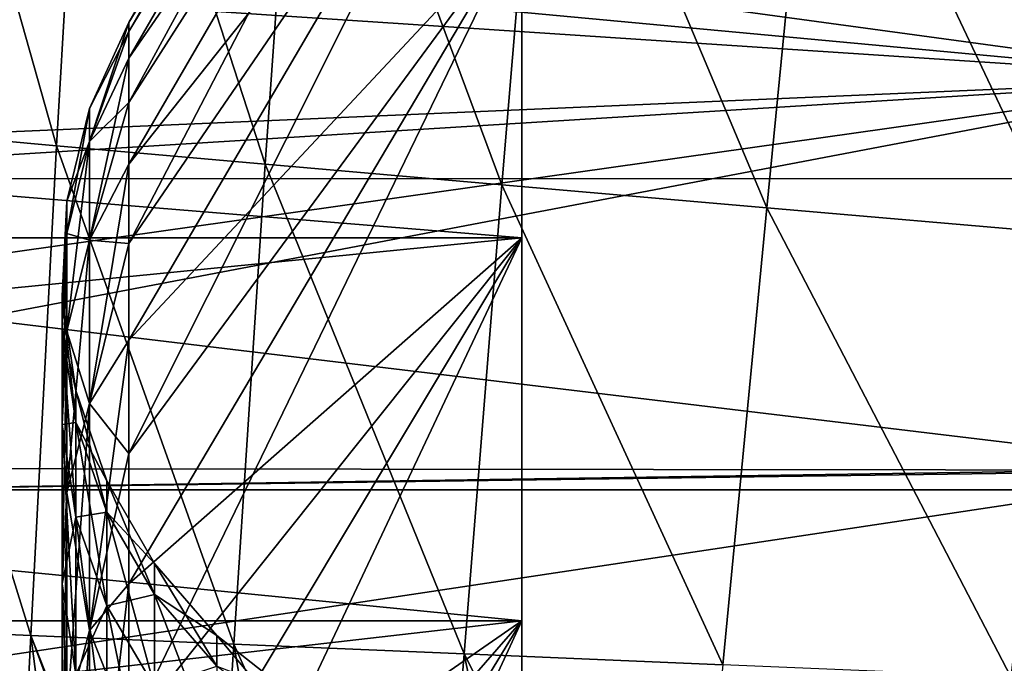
# Model space of a CAD drawing. Header units: metres. Extents: x -36 to 82, y -104 to 104.
# Tile 212 of 245: x -14.395 to -13.02, y 85.905 to 86.804. Entities that reach past the tile are written whole.
import ezdxf

# ---------------------------------------------------------------- set-up
doc = ezdxf.new("R2010")
doc.units = ezdxf.units.M
doc.layers.add('solid_FIT-SHOWER-153_SW0001', color=7, linetype='CONTINUOUS')

msp = doc.modelspace()

# ---------------------------------------------------------------- linework, layer by layer
at = {"layer": 'solid_FIT-SHOWER-153_SW0001'}
for points in [[(-13.693747, 87.75), (-14.242229, 86.800003), (-14.242229, 86.78759, -0.505397)], [(-13.693747, 87.699036, 1.069626), (-14.242229, 86.800003), (-13.693747, 87.75)], [(-13.693747, 87.699036, -1.069626), (-13.693747, 87.75), (-14.242229, 86.78759, -0.505397)], [(-13.693747, 87.699036, 1.069626), (-14.242229, 86.750404, 1.009577), (-14.242229, 86.78759, 0.505397)], [(-13.693747, 87.699036, 1.069626), (-13.693747, 87.546722, 2.12894), (-14.242229, 86.750404, 1.009577)], [(-13.693747, 87.699036, 1.069626), (-14.242229, 86.78759, 0.505397), (-14.242229, 86.800003)], [(-13.693747, 87.699036, -1.069626), (-14.242229, 86.78759, -0.505397), (-14.242229, 86.750404, -1.009577)], [(-13.693747, 87.699036, -1.069626), (-14.242229, 86.750404, -1.009577), (-14.242229, 86.688515, -1.511324)], [(-13.693747, 87.546722, -2.12894), (-13.693747, 87.699036, -1.069626), (-14.242229, 86.688515, -1.511324)], [(-13.693747, 87.546722, 2.12894), (-14.242229, 86.602089, 2.00943), (-14.242229, 86.688515, 1.511324)], [(-13.693747, 87.546722, 2.12894), (-13.693747, 87.294403, 3.169119), (-14.242229, 86.602089, 2.00943)], [(-13.693747, 87.546722, 2.12894), (-14.242229, 86.688515, 1.511324), (-14.242229, 86.750404, 1.009577)], [(-13.693747, 87.546722, -2.12894), (-14.242229, 86.688515, -1.511324), (-14.242229, 86.602089, -2.00943)], [(-13.693747, 87.546722, -2.12894), (-14.242229, 86.602089, -2.00943), (-14.242229, 86.491325, -2.502696)], [(-13.693747, 87.294403, -3.169119), (-13.693747, 87.546722, -2.12894), (-14.242229, 86.491325, -2.502696)], [(-14.343534, 86.627983, -14.431941), (-14.598443, 86.650894, -13.663491), (-14.561897, 87.402245, -13.686958)], [(-14.300228, 87.365852, -14.458167), (-14.343534, 86.627983, -14.431941), (-14.561897, 87.402245, -13.686958)], [(-14.051704, 86.60218, -15.127082), (-14.343534, 86.627983, -14.431941), (-14.300228, 87.365852, -14.458167)], [(-14.000757, 87.325119, -15.154759), (-14.051704, 86.60218, -15.127082), (-14.300228, 87.365852, -14.458167)], [(-13.72133, 86.57338, -15.751662), (-14.051704, 86.60218, -15.127082), (-14.000757, 87.325119, -15.154759)], [(-13.66222, 87.279816, -15.779097), (-13.72133, 86.57338, -15.751662), (-14.000757, 87.325119, -15.154759)], [(-13.693747, 87.294403, 3.169119), (-14.242229, 86.356483, 2.989932), (-14.242229, 86.491325, 2.502696)], [(-13.693747, 87.294403, 3.169119), (-13.693747, 86.943962, 4.18164), (-14.242229, 86.356483, 2.989932)], [(-13.693747, 87.294403, 3.169119), (-14.242229, 86.491325, 2.502696), (-14.242229, 86.602089, 2.00943)], [(-13.693747, 87.294403, -3.169119), (-14.242229, 86.491325, -2.502696), (-14.242229, 86.356483, -2.989932)], [(-13.693747, 87.294403, -3.169119), (-14.242229, 86.356483, -2.989932), (-14.242229, 86.197906, -3.469965)], [(-13.693747, 86.943962, -4.18164), (-13.693747, 87.294403, -3.169119), (-14.242229, 86.197906, -3.469965)], [(-13.351336, 86.541374, -16.308607), (-13.72133, 86.57338, -15.751662), (-13.66222, 87.279816, -15.779097)], [(-13.284141, 87.229691, -16.333839), (-13.351336, 86.541374, -16.308607), (-13.66222, 87.279816, -15.779097)], [(-12.94125, 86.50602, -16.80117), (-13.351336, 86.541374, -16.308607), (-13.284141, 87.229691, -16.333839)], [(-12.866904, 87.1745, -16.822172), (-12.94125, 86.50602, -16.80117), (-13.284141, 87.229691, -16.333839)], [(-15.694289, 87.13047, 4.386701), (-12.693747, 87.175972, 4.274648), (-12.693747, 86.721481, 5.26964)], [(-12.693747, 86.721474, -5.269662), (-12.693747, 87.175964, -4.274669), (-15.598097, 86.992012, -4.708262)], [(-15.696327, 86.919617, 4.866375), (-15.694289, 87.13047, 4.386701), (-12.693747, 86.721481, 5.26964)], [(-14.690869, 87.030319, 16.90811), (14.692628, 86.584488, 16.90811), (14.690835, 87.037361, 16.90811)], [(-14.690869, 87.030319, 16.90811), (-14.692636, 86.581795, 16.90811), (14.692628, 86.584488, 16.90811)], [(-12.693747, 86.721474, -5.269662), (-15.598097, 86.992012, -4.708262), (-15.575979, 86.597061, -5.504489)], [(-19.116396, 86.943962, -4.18164), (-13.693747, 86.943962, -4.18164), (-13.693747, 86.499451, -5.154951)], [(-19.116396, 86.499451, -5.154951), (-19.116396, 86.943962, -4.18164), (-13.693747, 86.499451, -5.154951)], [(-19.116396, 86.499451, 5.154951), (-13.693747, 86.499451, 5.154951), (-13.693747, 86.943962, 4.18164)], [(-19.116396, 86.943962, 4.18164), (-19.116396, 86.499451, 5.154951), (-13.693747, 86.943962, 4.18164)], [(-13.693747, 86.943962, 4.18164), (-14.242229, 86.015961, 3.941639), (-14.242229, 86.197906, 3.469965)], [(-13.693747, 86.943962, 4.18164), (-13.693747, 86.499451, 5.154951), (-14.242229, 86.015961, 3.941639)], [(-13.693747, 86.943962, 4.18164), (-14.242229, 86.197906, 3.469965), (-14.242229, 86.356483, 2.989932)], [(-13.693747, 86.943962, -4.18164), (-14.242229, 86.197906, -3.469965), (-14.242229, 86.015961, -3.941639)], [(-13.693747, 86.943962, -4.18164), (-14.242229, 86.015961, -3.941639), (-14.242229, 85.811089, -4.403818)], [(-13.693747, 86.499451, -5.154951), (-13.693747, 86.943962, -4.18164), (-14.242229, 85.811089, -4.403818)], [(-15.698634, 86.535515, 5.615905), (-15.696327, 86.919617, 4.866375), (-12.693747, 86.721481, 5.26964)], [(-14.242229, 86.800003), (-14.242229, 86.78759, 0.505397), (-14.297119, 86.680084)], [(-14.297119, 86.633987, -0.967678), (-14.242229, 86.800003), (-14.297119, 86.680084)], [(-14.242229, 86.78759, -0.505397), (-14.242229, 86.800003), (-14.297119, 86.633987, -0.967678)], [(-14.242229, 86.78759, 0.505397), (-14.297119, 86.633987, 0.967678), (-14.297119, 86.680084)], [(-14.242229, 86.78759, 0.505397), (-14.242229, 86.750404, 1.009577), (-14.297119, 86.633987, 0.967678)], [(-14.242229, 86.750404, -1.009577), (-14.242229, 86.78759, -0.505397), (-14.297119, 86.633987, -0.967678)], [(-14.242229, 86.750404, 1.009577), (-14.242229, 86.688515, 1.511324), (-14.297119, 86.633987, 0.967678)], [(-14.242229, 86.750404, -1.009577), (-14.297119, 86.633987, -0.967678), (-14.297119, 86.496117, -1.926593)], [(-14.242229, 86.688515, -1.511324), (-14.242229, 86.750404, -1.009577), (-14.297119, 86.496117, -1.926593)], [(-15.698634, 86.535515, 5.615905), (-12.693747, 86.721481, 5.26964), (-12.693747, 86.174568, 6.217069)], [(-12.693747, 86.721474, -5.269662), (-15.575979, 86.597061, -5.504489), (-15.559338, 86.315559, -5.992056)], [(-12.693747, 86.721474, -5.269662), (-15.559338, 86.315559, -5.992056), (-15.550941, 86.177788, -6.212125)], [(-12.693747, 86.174553, -6.217091), (-12.693747, 86.721474, -5.269662), (-15.550941, 86.177788, -6.212125)], [(-14.242229, 86.688515, 1.511324), (-14.297119, 86.496117, 1.926593), (-14.297119, 86.633987, 0.967678)], [(-14.242229, 86.688515, 1.511324), (-14.242229, 86.602089, 2.00943), (-14.297119, 86.496117, 1.926593)], [(-14.242229, 86.602089, -2.00943), (-14.242229, 86.688515, -1.511324), (-14.297119, 86.496117, -1.926593)], [(-14.297119, 86.680084), (-14.297119, 86.633987, 0.967678), (-14.328734, 86.550674)], [(-14.328734, 86.505165, -0.955377), (-14.297119, 86.680084), (-14.328734, 86.550674)], [(-14.297119, 86.633987, -0.967678), (-14.297119, 86.680084), (-14.328734, 86.505165, -0.955377)], [(-14.37919, 85.943756, -14.400915), (-14.627048, 85.954437, -13.635869), (-14.598443, 86.650894, -13.663491)], [(-14.343534, 86.627983, -14.431941), (-14.37919, 85.943756, -14.400915), (-14.598443, 86.650894, -13.663491)], [(-14.297119, 86.633987, 0.967678), (-14.328734, 86.505165, 0.955377), (-14.328734, 86.550674)], [(-14.297119, 86.633987, 0.967678), (-14.297119, 86.496117, 1.926593), (-14.328734, 86.505165, 0.955377)], [(-14.297119, 86.633987, -0.967678), (-14.328734, 86.505165, -0.955377), (-14.328734, 86.369049, -1.902103)], [(-14.297119, 86.496117, -1.926593), (-14.297119, 86.633987, -0.967678), (-14.328734, 86.369049, -1.902103)], [(-14.095475, 85.93161, -15.094059), (-14.37919, 85.943756, -14.400915), (-14.343534, 86.627983, -14.431941)], [(-14.051704, 86.60218, -15.127082), (-14.095475, 85.93161, -15.094059), (-14.343534, 86.627983, -14.431941)], [(-14.242229, 86.602089, 2.00943), (-14.242229, 86.491325, 2.502696), (-14.297119, 86.496117, 1.926593)], [(-14.242229, 86.602089, -2.00943), (-14.297119, 86.496117, -1.926593), (-14.297119, 86.267715, -2.86806)], [(-14.242229, 86.491325, -2.502696), (-14.242229, 86.602089, -2.00943), (-14.297119, 86.267715, -2.86806)], [(-13.773928, 85.917984, -15.718508), (-14.095475, 85.93161, -15.094059), (-14.051704, 86.60218, -15.127082)], [(-13.72133, 86.57338, -15.751662), (-13.773928, 85.917984, -15.718508), (-14.051704, 86.60218, -15.127082)], [(-14.693913, 86.147255, 16.90811), (14.693936, 86.147354, 16.90811), (14.692628, 86.584488, 16.90811)], [(-14.692636, 86.581795, 16.90811), (-14.693913, 86.147255, 16.90811), (14.692628, 86.584488, 16.90811)], [(-13.412846, 85.902779, -16.277506), (-13.773928, 85.917984, -15.718508), (-13.72133, 86.57338, -15.751662)], [(-13.351336, 86.541374, -16.308607), (-13.412846, 85.902779, -16.277506), (-13.72133, 86.57338, -15.751662)], [(-14.328734, 86.550674), (-14.328734, 86.505165, 0.955377), (-14.335262, 86.417625)], [(-14.335262, 86.372719, -0.94273), (-14.328734, 86.550674), (-14.335262, 86.417625)], [(-14.328734, 86.505165, -0.955377), (-14.328734, 86.550674), (-14.335262, 86.372719, -0.94273)], [(-13.010846, 85.885887, -16.774422), (-13.412846, 85.902779, -16.277506), (-13.351336, 86.541374, -16.308607)], [(-12.94125, 86.50602, -16.80117), (-13.010846, 85.885887, -16.774422), (-13.351336, 86.541374, -16.308607)], [(-15.699592, 86.1334, 6.280735), (-15.698634, 86.535515, 5.615905), (-12.693747, 86.174568, 6.217069)], [(-19.116396, 86.499451, -5.154951), (-13.693747, 86.499451, -5.154951), (-13.693747, 85.964211, -6.08204)], [(-19.116396, 85.964211, -6.08204), (-19.116396, 86.499451, -5.154951), (-13.693747, 85.964211, -6.08204)], [(-19.116396, 85.964211, 6.08204), (-13.693747, 85.964211, 6.08204), (-13.693747, 86.499451, 5.154951)], [(-19.116396, 86.499451, 5.154951), (-19.116396, 85.964211, 6.08204), (-13.693747, 86.499451, 5.154951)], [(-14.328734, 86.505165, 0.955377), (-14.335262, 86.372719, 0.94273), (-14.335262, 86.417625)], [(-14.328734, 86.505165, 0.955377), (-14.328734, 86.369049, 1.902103), (-14.335262, 86.372719, 0.94273)], [(-14.328734, 86.505165, -0.955377), (-14.335262, 86.372719, -0.94273), (-14.335262, 86.238403, -1.876923)], [(-14.328734, 86.369049, -1.902103), (-14.328734, 86.505165, -0.955377), (-14.335262, 86.238403, -1.876923)], [(-14.297119, 86.496117, 1.926593), (-14.328734, 86.369049, 1.902103), (-14.328734, 86.505165, 0.955377)], [(-14.297119, 86.496117, 1.926593), (-14.297119, 86.267715, 2.86806), (-14.328734, 86.369049, 1.902103)], [(-14.297119, 86.496117, -1.926593), (-14.328734, 86.369049, -1.902103), (-14.328734, 86.143555, -2.831603)], [(-14.297119, 86.267715, -2.86806), (-14.297119, 86.496117, -1.926593), (-14.328734, 86.143555, -2.831603)], [(-14.242229, 86.491325, 2.502696), (-14.297119, 86.267715, 2.86806), (-14.297119, 86.496117, 1.926593)], [(-13.693747, 86.499451, 5.154951), (-14.242229, 85.583786, 4.855386), (-14.242229, 85.811089, 4.403818)], [(-13.693747, 86.499451, 5.154951), (-13.693747, 85.964211, 6.08204), (-14.242229, 85.583786, 4.855386)], [(-13.693747, 86.499451, 5.154951), (-14.242229, 85.811089, 4.403818), (-14.242229, 86.015961, 3.941639)], [(-13.693747, 86.499451, -5.154951), (-14.242229, 85.811089, -4.403818), (-14.242229, 85.583786, -4.855386)], [(-13.693747, 86.499451, -5.154951), (-14.242229, 85.583786, -4.855386), (-14.242229, 85.334602, -5.295258)], [(-13.693747, 85.964211, -6.08204), (-13.693747, 86.499451, -5.154951), (-14.242229, 85.334602, -5.295258)], [(-14.242229, 86.491325, 2.502696), (-14.242229, 86.356483, 2.989932), (-14.297119, 86.267715, 2.86806)], [(-14.242229, 86.356483, -2.989932), (-14.242229, 86.491325, -2.502696), (-14.297119, 86.267715, -2.86806)], [(-14.335262, 86.417625), (-14.335262, 86.372719, 0.94273), (-14.316468, 86.285744)], [(-14.316468, 86.241432, -0.930194), (-14.335262, 86.417625), (-14.316468, 86.285744)], [(-14.335262, 86.372719, -0.94273), (-14.335262, 86.417625), (-14.316468, 86.241432, -0.930194)], [(-14.335262, 86.372719, 0.94273), (-14.316468, 86.241432, 0.930194), (-14.316468, 86.285744)], [(-14.335262, 86.372719, 0.94273), (-14.335262, 86.238403, 1.876923), (-14.316468, 86.241432, 0.930194)], [(-14.328734, 86.369049, 1.902103), (-14.335262, 86.238403, 1.876923), (-14.335262, 86.372719, 0.94273)], [(-14.335262, 86.372719, -0.94273), (-14.316468, 86.241432, -0.930194), (-14.316468, 86.108902, -1.851965)], [(-14.335262, 86.238403, -1.876923), (-14.335262, 86.372719, -0.94273), (-14.316468, 86.108902, -1.851965)], [(-14.328734, 86.369049, 1.902103), (-14.328734, 86.143555, 2.831603), (-14.335262, 86.238403, 1.876923)], [(-14.328734, 86.369049, -1.902103), (-14.335262, 86.238403, -1.876923), (-14.335262, 86.015892, -2.794118)], [(-14.328734, 86.143555, -2.831603), (-14.328734, 86.369049, -1.902103), (-14.335262, 86.015892, -2.794118)], [(-14.297119, 86.267715, 2.86806), (-14.328734, 86.143555, 2.831603), (-14.328734, 86.369049, 1.902103)], [(-14.242229, 86.356483, 2.989932), (-14.242229, 86.197906, 3.469965), (-14.297119, 86.267715, 2.86806)], [(-14.242229, 86.356483, -2.989932), (-14.297119, 86.267715, -2.86806), (-14.297119, 85.950859, -3.783554)], [(-14.242229, 86.197906, -3.469965), (-14.242229, 86.356483, -2.989932), (-14.297119, 85.950859, -3.783554)], [(-14.316468, 86.285744), (-14.316468, 86.241432, 0.930194), (-14.27303, 86.159813)], [(-14.27303, 86.116074, -0.918224), (-14.316468, 86.285744), (-14.27303, 86.159813)], [(-14.316468, 86.241432, -0.930194), (-14.316468, 86.285744), (-14.27303, 86.116074, -0.918224)], [(-14.297119, 86.267715, 2.86806), (-14.297119, 85.950859, 3.783554), (-14.328734, 86.143555, 2.831603)], [(-14.297119, 86.267715, -2.86806), (-14.328734, 86.143555, -2.831603), (-14.328734, 85.830727, -3.735459)], [(-14.297119, 85.950859, -3.783554), (-14.297119, 86.267715, -2.86806), (-14.328734, 85.830727, -3.735459)], [(-14.242229, 86.197906, 3.469965), (-14.297119, 85.950859, 3.783554), (-14.297119, 86.267715, 2.86806)], [(-14.335262, 86.238403, 1.876923), (-14.316468, 86.108902, 1.851965), (-14.316468, 86.241432, 0.930194)], [(-14.335262, 86.238403, 1.876923), (-14.335262, 86.015892, 2.794118), (-14.316468, 86.108902, 1.851965)], [(-14.328734, 86.143555, 2.831603), (-14.335262, 86.015892, 2.794118), (-14.335262, 86.238403, 1.876923)], [(-14.335262, 86.238403, -1.876923), (-14.316468, 86.108902, -1.851965), (-14.316468, 85.889351, -2.756963)], [(-14.335262, 86.015892, -2.794118), (-14.335262, 86.238403, -1.876923), (-14.316468, 85.889351, -2.756963)], [(-14.316468, 86.241432, 0.930194), (-14.27303, 86.116074, 0.918224), (-14.27303, 86.159813)], [(-14.316468, 86.241432, 0.930194), (-14.316468, 86.108902, 1.851965), (-14.27303, 86.116074, 0.918224)], [(-14.316468, 86.241432, -0.930194), (-14.27303, 86.116074, -0.918224), (-14.27303, 85.985252, -1.828132)], [(-14.316468, 86.108902, -1.851965), (-14.316468, 86.241432, -0.930194), (-14.27303, 85.985252, -1.828132)], [(-14.242229, 86.197906, 3.469965), (-14.242229, 86.015961, 3.941639), (-14.297119, 85.950859, 3.783554)], [(-14.242229, 86.015961, -3.941639), (-14.242229, 86.197906, -3.469965), (-14.297119, 85.950859, -3.783554)], [(-15.699592, 86.1334, 6.280735), (-12.693747, 86.174568, 6.217069), (-12.693747, 85.539276, 7.10923)], [(-12.693747, 86.174553, -6.217091), (-15.550941, 86.177788, -6.212125), (-15.524529, 85.748703, -6.834577)], [(-12.693747, 85.539261, -7.109248), (-12.693747, 86.174553, -6.217091), (-15.524529, 85.748703, -6.834577)], [(-14.27303, 86.159813), (-14.27303, 86.116074, 0.918224), (-14.206524, 86.044395)], [(-14.206524, 86.001175, -0.907252), (-14.27303, 86.159813), (-14.206524, 86.044395)], [(-14.27303, 86.116074, -0.918224), (-14.27303, 86.159813), (-14.206524, 86.001175, -0.907252)], [(-14.69432, 85.727516, 16.90811), (14.694355, 85.726715, 16.90811), (14.693936, 86.147354, 16.90811)], [(-14.693913, 86.147255, 16.90811), (-14.69432, 85.727516, 16.90811), (14.693936, 86.147354, 16.90811)], [(-14.328734, 86.143555, 2.831603), (-14.328734, 85.830727, 3.735459), (-14.335262, 86.015892, 2.794118)], [(-14.328734, 86.143555, -2.831603), (-14.335262, 86.015892, -2.794118), (-14.335262, 85.707207, -3.686009)], [(-14.328734, 85.830727, -3.735459), (-14.328734, 86.143555, -2.831603), (-14.335262, 85.707207, -3.686009)], [(-14.297119, 85.950859, 3.783554), (-14.328734, 85.830727, 3.735459), (-14.328734, 86.143555, 2.831603)], [(-15.699701, 86.004257, 6.474492), (-15.699592, 86.1334, 6.280735), (-12.693747, 85.539276, 7.10923)], [(-14.316468, 86.108902, 1.851965), (-14.27303, 85.985252, 1.828132), (-14.27303, 86.116074, 0.918224)], [(-14.27303, 86.116074, 0.918224), (-14.206524, 86.001175, 0.907252), (-14.206524, 86.044395)], [(-14.27303, 86.116074, 0.918224), (-14.27303, 85.985252, 1.828132), (-14.206524, 86.001175, 0.907252)], [(-14.27303, 86.116074, -0.918224), (-14.206524, 86.001175, -0.907252), (-14.206524, 85.871918, -1.806289)], [(-14.27303, 85.985252, -1.828132), (-14.27303, 86.116074, -0.918224), (-14.206524, 85.871918, -1.806289)], [(-14.335262, 86.015892, 2.794118), (-14.316468, 85.889351, 2.756963), (-14.316468, 86.108902, 1.851965)], [(-14.316468, 86.108902, 1.851965), (-14.316468, 85.889351, 2.756963), (-14.27303, 85.985252, 1.828132)], [(-14.316468, 86.108902, -1.851965), (-14.27303, 85.985252, -1.828132), (-14.27303, 85.768524, -2.721485)], [(-14.316468, 85.889351, -2.756963), (-14.316468, 86.108902, -1.851965), (-14.27303, 85.768524, -2.721485)], [(-14.206524, 86.044395), (-14.206524, 86.001175, 0.907252), (-14.119356, 85.943665)], [(-14.119356, 85.900902, -0.897677), (-14.206524, 86.044395), (-14.119356, 85.943665)], [(-14.206524, 86.001175, -0.907252), (-14.206524, 86.044395), (-14.119356, 85.900902, -0.897677)], [(-14.335262, 86.015892, 2.794118), (-14.335262, 85.707207, 3.686009), (-14.316468, 85.889351, 2.756963)], [(-14.328734, 85.830727, 3.735459), (-14.335262, 85.707207, 3.686009), (-14.335262, 86.015892, 2.794118)], [(-14.335262, 86.015892, -2.794118), (-14.316468, 85.889351, -2.756963), (-14.316468, 85.58477, -3.636994)], [(-14.335262, 85.707207, -3.686009), (-14.335262, 86.015892, -2.794118), (-14.316468, 85.58477, -3.636994)], [(-14.242229, 86.015961, 3.941639), (-14.242229, 85.811089, 4.403818), (-14.297119, 85.950859, 3.783554)], [(-14.242229, 86.015961, -3.941639), (-14.297119, 85.950859, -3.783554), (-14.297119, 85.548416, -4.664783)], [(-14.242229, 85.811089, -4.403818), (-14.242229, 86.015961, -3.941639), (-14.297119, 85.548416, -4.664783)], [(-15.699807, 85.725479, 6.865898), (-15.699701, 86.004257, 6.474492), (-12.693747, 85.539276, 7.10923)], [(-14.27303, 85.985252, 1.828132), (-14.206524, 85.871918, 1.806289), (-14.206524, 86.001175, 0.907252)], [(-14.206524, 86.001175, 0.907252), (-14.119356, 85.900902, 0.897677), (-14.119356, 85.943665)], [(-14.206524, 86.001175, 0.907252), (-14.206524, 85.871918, 1.806289), (-14.119356, 85.900902, 0.897677)], [(-14.206524, 86.001175, -0.907252), (-14.119356, 85.900902, -0.897677), (-14.119356, 85.773003, -1.787225)], [(-14.206524, 85.871918, -1.806289), (-14.206524, 86.001175, -0.907252), (-14.119356, 85.773003, -1.787225)], [(-14.316468, 85.889351, 2.756963), (-14.27303, 85.768524, 2.721485), (-14.27303, 85.985252, 1.828132)], [(-14.27303, 85.985252, 1.828132), (-14.27303, 85.768524, 2.721485), (-14.206524, 85.871918, 1.806289)], [(-14.27303, 85.985252, -1.828132), (-14.206524, 85.871918, -1.806289), (-14.206524, 85.657776, -2.688967)], [(-14.27303, 85.768524, -2.721485), (-14.27303, 85.985252, -1.828132), (-14.206524, 85.657776, -2.688967)], [(-19.116396, 85.964211, -6.08204), (-13.693747, 85.964211, -6.08204), (-13.693747, 85.34288, -6.954561)], [(-19.116396, 85.34288, -6.954561), (-19.116396, 85.964211, -6.08204), (-13.693747, 85.34288, -6.954561)], [(-19.116396, 85.34288, 6.954561), (-13.693747, 85.34288, 6.954561), (-13.693747, 85.964211, 6.08204)], [(-19.116396, 85.964211, 6.08204), (-19.116396, 85.34288, 6.954561), (-13.693747, 85.964211, 6.08204)], [(-13.693747, 85.964211, 6.08204), (-14.242229, 85.06414, 5.722373), (-14.242229, 85.334602, 5.295258)], [(-13.693747, 85.964211, 6.08204), (-13.693747, 85.34288, 6.954561), (-14.242229, 85.06414, 5.722373)], [(-13.693747, 85.964211, 6.08204), (-14.242229, 85.334602, 5.295258), (-14.242229, 85.583786, 4.855386)], [(-13.693747, 85.964211, -6.08204), (-14.242229, 85.334602, -5.295258), (-14.242229, 85.06414, -5.722373)], [(-13.693747, 85.964211, -6.08204), (-14.242229, 85.06414, -5.722373), (-14.242229, 84.773041, -6.135703)], [(-13.693747, 85.34288, -6.954561), (-13.693747, 85.964211, -6.08204), (-14.242229, 84.773041, -6.135703)], [(-14.37919, 85.943756, -14.400915), (-14.410231, 85.322693, -14.365472), (-14.627048, 85.954437, -13.635869)], [(-14.297119, 85.950859, 3.783554), (-14.297119, 85.548416, 4.664783), (-14.328734, 85.830727, 3.735459)], [(-14.297119, 85.950859, -3.783554), (-14.328734, 85.830727, -3.735459), (-14.328734, 85.433395, -4.605486)], [(-14.297119, 85.548416, -4.664783), (-14.297119, 85.950859, -3.783554), (-14.328734, 85.433395, -4.605486)], [(-14.242229, 85.811089, 4.403818), (-14.297119, 85.548416, 4.664783), (-14.297119, 85.950859, 3.783554)], [(-14.37919, 85.943756, -14.400915), (-14.29897, 85.322693, -14.663753), (-14.410231, 85.322693, -14.365472)], [(-14.37919, 85.943756, -14.400915), (-14.134722, 85.322678, -15.056329), (-14.149725, 85.322678, -15.022568)], [(-14.095475, 85.93161, -15.094059), (-14.134722, 85.322678, -15.056329), (-14.37919, 85.943756, -14.400915)], [(-14.37919, 85.943756, -14.400915), (-14.149725, 85.322678, -15.022568), (-14.29897, 85.322693, -14.663753)], [(-14.095475, 85.93161, -15.094059), (-13.992446, 85.322678, -15.358039), (-14.134722, 85.322678, -15.056329)], [(-14.119356, 85.943665), (-14.119356, 85.900902, 0.897677), (-14.014685, 85.861267)], [(-14.014685, 85.818878, -0.889845), (-14.119356, 85.943665), (-14.014685, 85.861267)], [(-14.119356, 85.900902, -0.897677), (-14.119356, 85.943665), (-14.014685, 85.818878, -0.889845)], [(-13.773928, 85.917984, -15.718508), (-13.822461, 85.322693, -15.679967), (-14.095475, 85.93161, -15.094059)], [(-14.095475, 85.93161, -15.094059), (-13.822461, 85.322693, -15.679967), (-13.992446, 85.322678, -15.358039)], [(-13.773928, 85.917984, -15.718508), (-13.653611, 85.322701, -15.964946), (-13.822461, 85.322693, -15.679967)], [(-13.412846, 85.902779, -16.277506), (-13.470812, 85.322716, -16.240723), (-13.773928, 85.917984, -15.718508)], [(-13.773928, 85.917984, -15.718508), (-13.470812, 85.322716, -16.240723), (-13.653611, 85.322701, -15.964946)]]:
    msp.add_3dface(points, dxfattribs=at)

doc.saveas('drawing.dxf')
